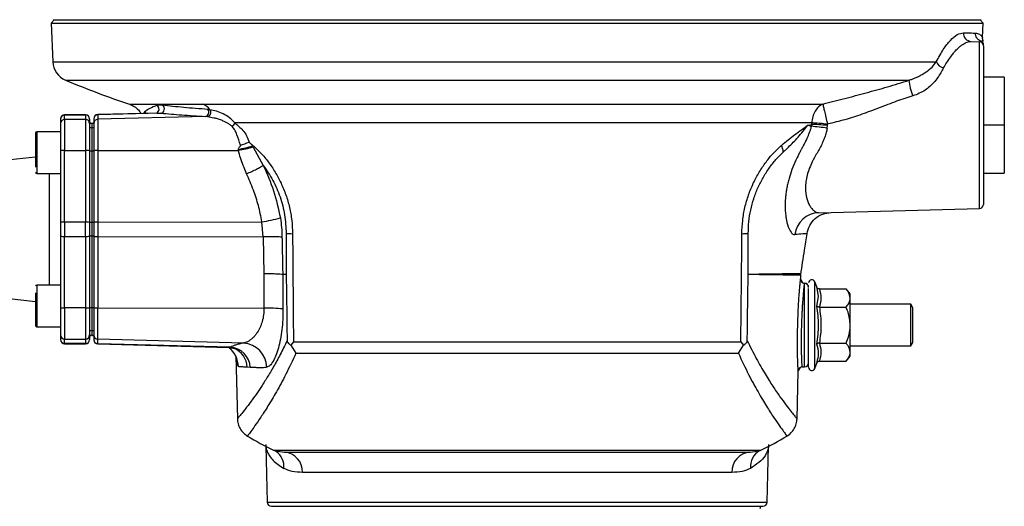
# Model space of a CAD drawing. Header units: millimetres. Extents: x 265 to 1951, y 68 to 1428.
# Tile 37 of 38: x 1669 to 1906, y 805 to 921. Entities that reach past the tile are written whole.
import ezdxf

# ---------------------------------------------------------------- set-up
doc = ezdxf.new("R2010")
doc.units = ezdxf.units.MM

msp = doc.modelspace()

# ---------------------------------------------------------------- linework, layer by layer
at = {"color": 7, "linetype": 'Continuous', "lineweight": 25}
for p, q in [((1677.53, 921.5), (1676.79, 920.7)), ((1676.79, 920.7), (1677.2, 911.38)), ((1676.79, 920.7), (1900.66, 920.7)), ((1900.66, 920.7), (1899.93, 921.5)), ((1900.51, 917.2), (1900.66, 920.7)), ((1897.77, 916.28), (1899.76, 916.22)), ((1899.76, 876.17), (1899.76, 916.22)), ((1900.66, 916.32), (1900.65, 916.36)), ((1905.73, 907.72), (1900.73, 907.72)), ((1905.73, 907.68), (1900.73, 907.68)), ((1905.73, 907.72), (1905.73, 907.68)), ((1905.73, 907.68), (1905.73, 896.16)), ((1713.23, 901.26), (1862.17, 901.26)), ((1685.03, 898.7), (1680.03, 898.7)), ((1702.44, 899.1), (1688, 898.72)), ((1703.12, 899.07), (1688, 898.67)), ((1702.26, 899.1), (1702.31, 899.1)), ((1714.46, 899.96), (1714.93, 899.9)), ((1679.03, 897.65), (1679.03, 896.57)), ((1680.03, 897.57), (1680.03, 898.64)), ((1680.03, 898.64), (1685.03, 898.64)), ((1680.03, 897.57), (1680.03, 890.08)), ((1685.03, 897.57), (1680.03, 897.57)), ((1685.03, 898.64), (1685.03, 897.57)), ((1685.03, 897.57), (1685.03, 890.08)), ((1686.03, 897.65), (1686.03, 896.57)), ((1686.53, 896.56), (1686.53, 896.51)), ((1686.53, 896.51), (1686.53, 895.44)), ((1687.03, 897.67), (1687.03, 896.6)), ((1688, 898.67), (1688, 897.59)), ((1713.89, 898.27), (1688, 897.59)), ((1688, 897.59), (1688, 890.09)), ((1714.36, 898.23), (1713.89, 898.27)), ((1859.48, 896.73), (1720.93, 896.73)), ((1858.56, 896.2), (1859.46, 896.37)), ((1859.46, 896.37), (1859.38, 895.93)), ((1859.46, 896.37), (1859.48, 896.73)), ((1863.28, 896.45), (1862.39, 896.52)), ((1863.26, 896.16), (1863.28, 896.45)), ((1863.27, 896.51), (1863.28, 896.45)), ((1679.03, 894.58), (1673.33, 894.58)), ((1686.53, 895.44), (1686.53, 889.95)), ((1858.56, 896.2), (1859.38, 895.93)), ((1863.18, 895.46), (1863.26, 896.16)), ((1905.73, 896.16), (1900.73, 896.16)), ((1905.73, 896.16), (1905.73, 884.68)), ((1725.26, 891.34), (1724.32, 892.13)), ((1679.03, 890.02), (1679.03, 872.86)), ((1680.03, 872.92), (1680.03, 890.08)), ((1680.03, 890.08), (1685.03, 890.08)), ((1685.03, 890.08), (1685.03, 872.92)), ((1686.03, 890.02), (1686.03, 872.86)), ((1686.53, 889.95), (1686.53, 872.79)), ((1687.03, 890.02), (1687.03, 872.86)), ((1688, 890.09), (1721.79, 890.14)), ((1688, 890.09), (1688, 872.92)), ((1721.72, 890.37), (1721.79, 890.14)), ((1725.3, 890.94), (1725.19, 891.18)), ((1725.3, 890.94), (1727.74, 886.5)), ((1852.64, 889.74), (1853.54, 890.55)), ((1673.03, 888.53), (1636.7, 884.5)), ((1673.33, 884.58), (1679.03, 884.58)), ((1900.73, 884.68), (1905.73, 884.68)), ((1861.15, 875.16), (1899.76, 876.17)), ((1679.03, 872.86), (1679.03, 871.2)), ((1680.03, 872.92), (1680.03, 869.48)), ((1685.03, 872.92), (1680.03, 872.92)), ((1685.03, 869.48), (1685.03, 872.92)), ((1686.03, 872.86), (1686.03, 871.2)), ((1686.53, 872.79), (1686.53, 869.61)), ((1687.03, 872.86), (1687.03, 869.54)), ((1688, 872.92), (1727.41, 872.99)), ((1688, 872.92), (1688, 869.47)), ((1727.75, 869.41), (1727.41, 872.99)), ((1679.03, 871.2), (1679.03, 869.54)), ((1686.03, 871.2), (1686.03, 869.54)), ((1679.03, 869.54), (1679.03, 852.38)), ((1680.03, 869.48), (1685.03, 869.48)), ((1680.03, 852.31), (1680.03, 869.48)), ((1685.03, 869.48), (1685.03, 852.31)), ((1686.03, 869.54), (1686.03, 852.38)), ((1686.53, 869.61), (1686.53, 852.45)), ((1687.03, 869.54), (1687.03, 852.37)), ((1688, 869.47), (1727.75, 869.41)), ((1688, 869.47), (1688, 852.31)), ((1727.75, 869.41), (1727.87, 860.5)), ((1733.23, 870.2), (1733.24, 860.34)), ((1844.22, 860.34), (1844.23, 870.2)), ((1727.87, 860.5), (1727.91, 852.25)), ((1732.93, 860.34), (1732.42, 860.34)), ((1732.42, 860.34), (1732.46, 852.06)), ((1733.24, 860.34), (1732.93, 860.34)), ((1844.52, 860.34), (1844.22, 860.34)), ((1844.52, 860.34), (1844.52, 860.34)), ((1857.3, 858.37), (1856.8, 859.26)), ((1856.82, 859.26), (1856.84, 860.16)), ((1860.68, 857.35), (1860.23, 858.59)), ((1636.7, 857.9), (1673.03, 853.87)), ((1679.03, 857.81), (1673.33, 857.81)), ((1857.77, 858.23), (1857.76, 858.19)), ((1858.73, 857.19), (1858.73, 857.23)), ((1860.74, 857.08), (1860.68, 857.35)), ((1861.31, 856.86), (1867.73, 856.86)), ((1868.73, 855.7), (1867.73, 856.86)), ((1860.68, 852.77), (1861.14, 855.04)), ((1868.73, 854.69), (1868.73, 855.7)), ((1868.73, 848.2), (1868.73, 854.69)), ((1685.03, 852.31), (1680.03, 852.31)), ((1680.03, 852.31), (1680.03, 844.83)), ((1685.03, 852.31), (1685.03, 844.83)), ((1686.53, 852.45), (1686.53, 846.96)), ((1688, 852.31), (1727.91, 852.25)), ((1688, 844.8), (1688, 852.31)), ((1861.31, 852.53), (1867.73, 852.53)), ((1883.25, 853.2), (1868.73, 853.2)), ((1883.73, 852.37), (1883.25, 853.2)), ((1883.25, 843.2), (1883.25, 853.2)), ((1883.73, 844.03), (1883.73, 852.37)), ((1673.33, 847.81), (1679.03, 847.81)), ((1686.53, 846.96), (1686.53, 845.88)), ((1868.73, 841.7), (1868.73, 848.2)), ((1679.03, 845.83), (1679.03, 844.75)), ((1680.03, 844.83), (1685.03, 844.83)), ((1680.03, 843.75), (1680.03, 844.83)), ((1685.03, 844.83), (1685.03, 843.75)), ((1686.03, 845.83), (1686.03, 844.75)), ((1686.53, 845.88), (1686.53, 845.83)), ((1687.03, 845.8), (1687.03, 844.72)), ((1722.96, 843.89), (1688, 844.8)), ((1688, 843.73), (1688, 844.8)), ((1685.03, 843.75), (1680.03, 843.75)), ((1680.03, 843.7), (1685.03, 843.7)), ((1719.82, 842.9), (1688, 843.73)), ((1688, 843.67), (1719.44, 842.85)), ((1719.29, 842.99), (1719.55, 842.75)), ((1734.99, 844.19), (1734.36, 843.35)), ((1734.36, 843.35), (1735.59, 841.45)), ((1734.99, 844.19), (1842.47, 844.19)), ((1841.87, 841.45), (1843.1, 843.35)), ((1842.47, 844.19), (1843.1, 843.35)), ((1861.31, 843.87), (1867.73, 843.87)), ((1868.73, 843.2), (1883.25, 843.2)), ((1883.25, 843.2), (1883.73, 844.03)), ((1721.12, 840.81), (1721.52, 825.7)), ((1735.59, 841.45), (1841.87, 841.45)), ((1867.73, 839.54), (1868.73, 840.7)), ((1868.73, 840.7), (1868.73, 841.7)), ((1724.6, 838.04), (1723.86, 838.06)), ((1856.22, 837.16), (1856.75, 838.02)), ((1857.2, 838.15), (1857.76, 838.16)), ((1860.23, 837.81), (1860.68, 839.05)), ((1860.68, 839.05), (1860.74, 839.33)), ((1861.31, 839.54), (1867.73, 839.54)), ((1855.94, 825.69), (1856.24, 837.16)), ((1728.35, 819.1), (1728.7, 805.67)), ((1848.75, 805.67), (1849.11, 819.1)), ((1730.18, 818.19), (1730.63, 818)), ((1730.63, 818), (1732.86, 817.7)), ((1844.59, 817.7), (1844.66, 817.71)), ((1840.31, 812.83), (1737.15, 812.83))]:
    msp.add_line(p, q, dxfattribs=at)
at = {"color": 8, "linetype": 'Continuous', "lineweight": 25}
for p, q in [((1677.2, 911.38), (1889.4, 911.38)), ((1680.25, 906.99), (1882.84, 906.99)), ((1680.03, 898.7), (1680.03, 898.64)), ((1685.03, 898.7), (1685.03, 898.64)), ((1688, 898.72), (1688, 898.67)), ((1702.44, 899.05), (1703.12, 899.07)), ((1673.33, 894.58), (1673.33, 889.58)), ((1673.33, 889.58), (1673.33, 884.58)), ((1676.36, 871.2), (1676.36, 884.58)), ((1676.36, 857.81), (1676.36, 871.2)), ((1856.81, 859.26), (1856.77, 859.26)), ((1860.23, 837.81), (1860.23, 858.59)), ((1673.33, 857.81), (1673.33, 852.81)), ((1861.14, 855.04), (1860.74, 857.08)), ((1673.33, 852.81), (1673.33, 847.81)), ((1680.03, 843.75), (1680.03, 843.7)), ((1685.03, 843.75), (1685.03, 843.7)), ((1688, 843.67), (1688, 843.73)), ((1719.82, 842.9), (1719.43, 842.91)), ((1856.21, 837.16), (1856.23, 837.17)), ((1730.18, 818.19), (1847.27, 818.19)), ((1844.66, 817.71), (1846.83, 818)), ((1728.7, 805.67), (1848.75, 805.67))]:
    msp.add_line(p, q, dxfattribs=at)
at = {"color": 8, "linetype": 'Continuous', "lineweight": 25, "flags": 128}
msp.add_lwpolyline([(1699.53, 899.03), (1699.47, 899.23), (1699.34, 899.47)], dxfattribs=at)
at = {"color": 7, "linetype": 'Continuous', "lineweight": 25, "flags": 128}
for points in [[(1863.26, 896.16), (1862.71, 896.19), (1862.17, 896.22), (1861.65, 896.25), (1861.15, 896.28), (1860.67, 896.31), (1860.23, 896.33), (1859.82, 896.35), (1859.46, 896.37)], [(1842.47, 844.19), (1842.6, 859.22), (1842.66, 867.25), (1842.68, 869.34), (1842.68, 869.89), (1842.68, 870.05), (1842.68, 870.1), (1842.68, 870.13)]]:
    msp.add_lwpolyline(points, dxfattribs=at)
at = {"color": 7, "linetype": 'Continuous', "lineweight": 25}
for centre, radius, start, end in [((1897.86, 918.24), 1.96, 176.2789, 267.2288), ((1899.73, 915.22), 1, 0, 88.5), ((1682.2, 911.6), 5, 182.5, 247.1475), ((1891.79, 912.49), 2.63, 204.915, 256.0939), ((1762.59, 1102.35), 212, 247.1475, 251.5937), ((1893.48, 907.59), 10.66, 183.2578, 204.3714), ((1711.63, 897.51), 4.08, 35.932, 66.7992), ((1680.03, 897.7), 1, 90, 180), ((1685.03, 897.7), 1, 0, 90), ((1688.03, 897.72), 1, 91.5, 180), ((1702.96, 900.08), 1.03, 278.8638, 58.0628), ((1713.62, 899.3), 1.06, 284.7953, 38.1603), ((1714.02, 899.28), 1.1, 288.0792, 34.2815), ((1680.03, 897.65), 0.999, 89.9438, 179.9437), ((1680.03, 896.57), 0.999, 89.9438, 179.9437), ((1685.03, 897.65), 0.999, 0.0563, 90.0562), ((1685.03, 896.57), 0.999, 0.0563, 90.0562), ((1686.03, 895.7), 1, 60, 90), ((1686.03, 895.65), 1, 60.0532, 90.003), ((1687.03, 895.7), 1, 90, 120), ((1687.03, 895.65), 1, 89.997, 119.9468), ((1688.03, 897.67), 0.999, 91.4418, 179.9456), ((1688.03, 896.59), 0.999, 91.4418, 179.9456), ((1719.51, 897.36), 1.55, 296.5521, 336.2056), ((1673.33, 894.28), 0.3, 90, 180), ((1686.03, 894.57), 1, 60.0532, 90.003), ((1687.03, 894.57), 1, 89.997, 119.9468), ((1848.44, 791.75), 104.75, 81.9105, 84.0054), ((1719.47, 902.48), 11.43, 284.0654, 295.1223), ((1679.78, 886.05), 4.05, 86.4721, 100.6946), ((1685.28, 886.05), 4.05, 79.3054, 93.5279), ((1686.04, 875.86), 14.1, 88.0224, 90.0549), ((1687.02, 875.86), 14.1, 89.9451, 91.9776), ((1687.76, 886.19), 3.91, 86.5039, 100.8524), ((1714.23, 929.99), 40.32, 280.7075, 285.7828), ((1711.49, 943.49), 54.33, 280.9241, 284.7248), ((1731.11, 888.73), 6.4, 155.9264, 157.4973), ((1847.63, 889.23), 5.03, 5.8591, 24.9072), ((1673.33, 884.88), 0.3, 180, 270), ((1861.34, 869.23), 5.93, 91.8867, 173.2592), ((1899.73, 877.17), 1, 271.5, 0), ((1679.78, 868.88), 4.05, 86.4721, 100.6946), ((1685.28, 868.88), 4.05, 79.3054, 93.5279), ((1686.04, 858.7), 14.1, 88.0224, 90.0549), ((1687.02, 858.7), 14.1, 89.9451, 91.9776), ((1687.76, 869.02), 3.91, 86.5039, 100.8524), ((1721.83, 910.82), 38.24, 278.3916, 285.1654), ((1679.78, 873.52), 4.05, 259.3054, 273.5279), ((1685.28, 873.52), 4.05, 266.4721, 280.6946), ((1686.04, 883.7), 14.1, 269.9451, 271.9776), ((1687.02, 883.7), 14.1, 268.0224, 270.0549), ((1687.76, 873.37), 3.91, 259.1476, 273.4961), ((1735.16, 894.6), 24.47, 265.4843, 269.1092), ((1842.3, 894.6), 24.47, 270.8908, 274.5157), ((1859.5, 858.33), 0.773, 20, 180), ((1673.33, 857.51), 0.3, 90, 180), ((1857.81, 859.23), 1, 239.2552, 267.6512), ((1857.73, 857.23), 1, 0, 87.6512), ((1679.78, 856.35), 4.05, 259.3054, 273.5279), ((1685.28, 856.35), 4.05, 266.4721, 280.6946), ((1686.04, 866.54), 14.1, 269.9451, 271.9776), ((1687.02, 866.54), 14.1, 268.0224, 270.0549), ((1687.76, 856.21), 3.91, 259.1476, 273.4961), ((1728.7, 814.98), 37.27, 84.2037, 91.2199), ((1673.33, 848.11), 0.3, 180, 270), ((1686.03, 847.83), 1, 269.997, 299.9468), ((1687.03, 847.83), 1, 240.0532, 270.003), ((1680.03, 845.83), 0.999, 180.0563, 270.0562), ((1680.03, 844.75), 0.999, 180.0563, 270.0562), ((1680.03, 844.7), 1, 180, 270), ((1685.03, 845.83), 0.999, 269.9438, 359.9437), ((1685.03, 844.75), 0.999, 269.9438, 359.9437), ((1685.03, 844.7), 1, 270, 0), ((1686.03, 846.75), 1, 269.997, 299.9468), ((1686.03, 846.7), 1, 270, 300), ((1687.03, 846.75), 1, 240.0532, 270.003), ((1687.03, 846.7), 1, 240, 270), ((1688.03, 845.8), 0.999, 180.0544, 268.5582), ((1688.03, 844.73), 0.999, 180.0544, 268.5582), ((1688.03, 844.67), 1, 180, 268.5), ((1715.81, 838.13), 5.95, 1.1536, 51.2665), ((1719.58, 837.88), 5.02, 1.7526, 87.2867), ((1722.58, 837.91), 5.99, 1.4329, 86.3233), ((1857.23, 837.15), 1, 92, 118.5962), ((1857.73, 839.16), 1, 272, 360), ((1859.5, 838.07), 0.773, 180, 340), ((1762.59, 885.83), 75, 238.9836, 244.4028), ((1814.87, 885.83), 75, 295.5972, 301.0165), ((1732.49, 813.05), 4.66, 357.2666, 85.3903), ((1844.97, 813.05), 4.66, 94.6097, 182.7334), ((1845.11, 822.7), 5, 290.1348, 295.5972), ((1729.7, 805.7), 1, 181.5, 270), ((1846.23, 804.7), 1, 330, 360), ((1847.75, 805.7), 1, 270, 358.5)]:
    msp.add_arc(centre, radius, start, end, dxfattribs=at)
at = {"color": 8, "linetype": 'Continuous', "lineweight": 25}
for centre, radius, start, end in [((1701.7, 900.02), 1.01, 292.5882, 62.5936), ((1857.81, 859.23), 1, 178.4995, 239.2548), ((1718.95, 838.02), 4.91, 0.4575, 69.5742), ((1857.23, 837.15), 1, 118.5965, 178.5006), ((1728.15, 814.13), 4.57, 355.9409, 54.0714), ((1849.28, 814.14), 4.54, 119.8926, 184.1818)]:
    msp.add_arc(centre, radius, start, end, dxfattribs=at)
at = {"color": 7, "linetype": 'Continuous', "lineweight": 25}
for points, knots in [([(1677.25, 921.5), (1677.33, 921.5), (1677.51, 921.5), (1678.98, 921.5), (1681.4, 921.5), (1684.93, 921.5), (1689.56, 921.5), (1695.28, 921.5), (1702.04, 921.5), (1709.76, 921.5), (1718.32, 921.5), (1727.58, 921.5), (1737.39, 921.5), (1747.56, 921.5), (1757.92, 921.5), (1768.31, 921.5), (1778.59, 921.5), (1788.73, 921.5), (1798.87, 921.5), (1809.15, 921.5), (1819.54, 921.5), (1829.9, 921.5), (1840.07, 921.5), (1849.87, 921.5), (1859.14, 921.5), (1867.7, 921.5), (1875.42, 921.5), (1882.18, 921.5), (1887.9, 921.5), (1892.53, 921.5), (1896.05, 921.5), (1898.48, 921.5), (1899.95, 921.5), (1900.12, 921.5), (1900.21, 921.5)], [0, 0, 0, 0, 0.028642, 0.058248, 0.088734, 0.119994, 0.151901, 0.184313, 0.217069, 0.25, 0.282931, 0.315687, 0.348099, 0.380006, 0.411266, 0.441752, 0.471358, 0.5, 0.528642, 0.558248, 0.588734, 0.619994, 0.651901, 0.684313, 0.717069, 0.75, 0.782931, 0.815687, 0.848099, 0.880006, 0.911266, 0.941752, 0.971358, 1, 1, 1, 1]), ([(1889.4, 911.38), (1889.96, 912.41), (1891.06, 914.49), (1892.79, 916.66), (1894.46, 918.11), (1895.42, 918.28), (1895.91, 918.36)], [0, 0, 0, 0, 0.248738, 0.497606, 0.748347, 1, 1, 1, 1]), ([(1895.91, 918.36), (1896.48, 918.35), (1897.62, 918.32), (1898.42, 918.3), (1898.82, 918.29)], [0, 0, 0, 0, 0.501491, 1, 1, 1, 1]), ([(1900.08, 916.33), (1899.89, 916.42), (1899.51, 916.61), (1899.09, 917.11), (1898.84, 917.68), (1898.82, 918.09), (1898.81, 918.29)], [0, 0, 0, 0, 0.254201, 0.514036, 0.766329, 1, 1, 1, 1]), ([(1898.82, 918.29), (1898.99, 918.27), (1899.34, 918.23), (1899.77, 918.02), (1900.13, 917.75), (1900.36, 917.47), (1900.49, 917.25), (1900.5, 917.22), (1900.51, 917.2)], [0, 0, 0, 0, 0.159499, 0.319375, 0.499964, 0.694841, 0.840505, 1, 1, 1, 1]), ([(1891.16, 909.94), (1891.4, 910.37), (1891.96, 911.34), (1892.75, 912.5), (1893.46, 913.42), (1893.97, 914), (1894.33, 914.37), (1894.72, 914.76), (1895.19, 915.16), (1895.74, 915.58), (1896.28, 915.89), (1896.8, 916.12), (1897.31, 916.26), (1897.62, 916.27), (1897.77, 916.28)], [0, 0, 0, 0, 0.110094, 0.248015, 0.342779, 0.415851, 0.467262, 0.497034, 0.587479, 0.671191, 0.748191, 0.835341, 0.919268, 1, 1, 1, 1]), ([(1899.76, 916.22), (1899.76, 916.22), (1899.77, 916.22), (1899.79, 916.22), (1899.82, 916.23), (1899.88, 916.24), (1899.97, 916.26), (1900.04, 916.3), (1900.08, 916.33)], [0, 0, 0, 0, 0.054917, 0.098076, 0.175172, 0.312931, 0.559223, 1, 1, 1, 1]), ([(1900.73, 915.39), (1900.72, 915.49), (1900.7, 915.69), (1900.56, 915.97), (1900.35, 916.2), (1900.17, 916.29), (1900.08, 916.33)], [0, 0, 0, 0, 0.244165, 0.499991, 0.755822, 1, 1, 1, 1]), ([(1900.66, 916.35), (1900.61, 916.49), (1900.52, 916.77), (1900.51, 917.06), (1900.51, 917.2)], [0, 0, 0, 0, 0.501178, 1, 1, 1, 1]), ([(1900.73, 915.74), (1900.73, 915.76), (1900.73, 915.83), (1900.73, 915.91), (1900.73, 915.98), (1900.73, 915.98), (1900.73, 915.98)], [0, 0, 0, 0, 0.084814, 0.544686, 0.948396, 1, 1, 1, 1]), ([(1900.73, 915.22), (1900.73, 915.16), (1900.73, 915.04), (1900.73, 913.98), (1900.73, 912.22), (1900.73, 909.75), (1900.73, 907.2), (1900.73, 904.97), (1900.73, 902.68), (1900.73, 899.75), (1900.73, 896.2), (1900.73, 892.65), (1900.73, 889.1), (1900.73, 885.69), (1900.73, 882.65), (1900.73, 880.58), (1900.73, 879.28), (1900.73, 878.24), (1900.73, 877.36), (1900.73, 877.23), (1900.73, 877.17)], [0, 0, 0, 0, 0.058248, 0.119986, 0.18429, 0.249959, 0.315627, 0.347816, 0.380014, 0.441752, 0.5, 0.558248, 0.619986, 0.68429, 0.749959, 0.815627, 0.847816, 0.880014, 0.941752, 1, 1, 1, 1]), ([(1882.84, 906.99), (1883.09, 907.07), (1883.61, 907.22), (1884.38, 907.53), (1885.19, 907.9), (1886.07, 908.38), (1887.19, 909.11), (1888.41, 910.09), (1889.08, 910.96), (1889.4, 911.38)], [0, 0, 0, 0, 0.083642, 0.174598, 0.273025, 0.388457, 0.529567, 0.771753, 1, 1, 1, 1]), ([(1891.16, 909.94), (1890.94, 909.55), (1890.51, 908.78), (1889.74, 907.57), (1888.85, 906.44), (1887.84, 905.43), (1886.28, 904.18), (1884.8, 903.6), (1883.77, 903.2)], [0, 0, 0, 0, 0.1493633, 0.2969502, 0.447655, 0.5782223, 0.7044119, 1, 1, 1, 1]), ([(1862.17, 901.26), (1863.91, 901.7), (1867.41, 902.6), (1872.59, 903.95), (1877.71, 905.36), (1881.13, 906.44), (1882.84, 906.99)], [0, 0, 0, 0, 0.248657, 0.498441, 0.74899, 1, 1, 1, 1]), ([(1695.65, 901.19), (1695.71, 901.2), (1695.84, 901.2), (1696.64, 901.2), (1697.34, 901.2), (1697.71, 901.21), (1698.12, 901.21), (1698.56, 901.21), (1699.04, 901.21), (1699.56, 901.21), (1700.18, 901.22), (1701, 901.22), (1702.13, 901.23), (1703.68, 901.23), (1705.52, 901.24), (1707.41, 901.25), (1709.31, 901.25), (1711.18, 901.26), (1712.59, 901.26), (1713.23, 901.26)], [0, 0, 0, 0, 0.13664, 0.27567, 0.307221, 0.338893, 0.370687, 0.402603, 0.434641, 0.466802, 0.499085, 0.5426, 0.598869, 0.667897, 0.749691, 0.820929, 0.874499, 0.942907, 1, 1, 1, 1]), ([(1695.65, 901.19), (1696.03, 901.03), (1696.81, 900.71), (1697.75, 899.93), (1698.16, 899.28), (1698.34, 898.99)], [0, 0, 0, 0, 0.351159, 0.713829, 1, 1, 1, 1]), ([(1862.17, 901.26), (1862.18, 901.17), (1862.2, 901), (1862.32, 900.45), (1862.52, 899.54), (1862.85, 898.16), (1863.13, 897.06), (1863.27, 896.51)], [0, 0, 0, 0, 0.148665, 0.299124, 0.50213, 0.752148, 1, 1, 1, 1]), ([(1883.77, 903.2), (1882.46, 902.78), (1879.73, 901.91), (1875.69, 900.32), (1871.57, 898.79), (1867.46, 897.43), (1864.68, 896.78), (1863.28, 896.45)], [0, 0, 0, 0, 0.191386, 0.400269, 0.604685, 0.80155, 1, 1, 1, 1]), ([(1702.17, 900.91), (1701.59, 900.67), (1700.43, 900.19), (1699.7, 899.71), (1699.34, 899.47)], [0, 0, 0, 0, 0.502177, 1, 1, 1, 1]), ([(1703.51, 900.96), (1703.21, 900.98), (1702.62, 901.04), (1702.32, 900.96), (1702.17, 900.91)], [0, 0, 0, 0, 0.499354, 1, 1, 1, 1]), ([(1703.12, 899.07), (1703.96, 898.99), (1705.56, 898.84), (1708.17, 898.64), (1710.89, 898.45), (1712.9, 898.33), (1713.89, 898.27)], [0, 0, 0, 0, 0.261464, 0.500701, 0.753848, 1, 1, 1, 1]), ([(1714.46, 899.96), (1712.47, 900.11), (1708.49, 900.41), (1705.17, 900.77), (1703.51, 900.96)], [0, 0, 0, 0, 0.498596, 1, 1, 1, 1]), ([(1720.93, 896.73), (1720.51, 897.17), (1719.66, 898.04), (1718.09, 898.92), (1716.46, 899.59), (1715.44, 899.8), (1714.93, 899.9)], [0, 0, 0, 0, 0.248026, 0.495413, 0.744088, 1, 1, 1, 1]), ([(1679.03, 896.57), (1679.03, 896.44), (1679.03, 896.16), (1679.03, 894.64), (1679.03, 892.5), (1679.03, 890.83), (1679.03, 890.02)], [0, 0, 0, 0, 0.241657, 0.5, 0.758343, 1, 1, 1, 1]), ([(1686.03, 896.57), (1686.03, 896.44), (1686.03, 896.16), (1686.03, 894.64), (1686.03, 892.5), (1686.03, 890.83), (1686.03, 890.02)], [0, 0, 0, 0, 0.241657, 0.5, 0.758343, 1, 1, 1, 1]), ([(1687.03, 896.6), (1687.03, 896.46), (1687.03, 896.18), (1687.03, 894.66), (1687.03, 892.51), (1687.03, 890.84), (1687.03, 890.02)], [0, 0, 0, 0, 0.241657, 0.5, 0.758343, 1, 1, 1, 1]), ([(1714.36, 898.23), (1714.86, 898.16), (1715.39, 898.09), (1715.98, 897.94), (1716.14, 897.9), (1716.63, 897.78), (1717.36, 897.54), (1718.2, 897.21), (1718.93, 896.85), (1719.59, 896.47), (1720, 896.13), (1720.2, 895.97)], [0, 0, 0, 0, 0.261768, 0.274608, 0.292789, 0.345178, 0.514155, 0.652902, 0.760953, 0.881786, 1, 1, 1, 1]), ([(1720.93, 896.73), (1721.58, 896.18), (1722.58, 895.32), (1723.79, 893.73), (1724.15, 892.65), (1724.32, 892.13)], [0, 0, 0, 0, 0.483728, 0.75268, 1, 1, 1, 1]), ([(1862.39, 896.52), (1861.82, 896.56), (1860.69, 896.64), (1859.88, 896.7), (1859.48, 896.73)], [0, 0, 0, 0, 0.5041246, 1, 1, 1, 1]), ([(1673.03, 894.26), (1673.03, 894.27), (1673.03, 894.3), (1673.03, 894.15), (1673.03, 893.73), (1673.03, 892.8), (1673.03, 891.49), (1673.03, 890.3), (1673.03, 889.33), (1673.03, 888.38), (1673.03, 887.21), (1673.03, 886.53), (1673.03, 886.09)], [0, 0, 0, 0, 0.022131, 0.107948, 0.191982, 0.348087, 0.504192, 0.588226, 0.674044, 0.759861, 0.843895, 1, 1, 1, 1]), ([(1722.25, 891.39), (1721.97, 892.24), (1721.53, 893.6), (1720.96, 895.12), (1720.43, 895.71), (1720.2, 895.97)], [0, 0, 0, 0, 0.487272, 0.77404, 1, 1, 1, 1]), ([(1852.2, 891.34), (1853.28, 892.22), (1855.45, 893.97), (1857.53, 895.46), (1858.56, 896.2)], [0, 0, 0, 0, 0.4998942, 1, 1, 1, 1]), ([(1859.38, 895.93), (1859.38, 895.93), (1859.38, 895.93), (1859.38, 895.93), (1859.38, 895.93), (1859.37, 895.93), (1859.37, 895.92), (1859.36, 895.88), (1859.32, 895.71), (1859.23, 895.43), (1859.15, 895.17), (1859.08, 894.96), (1858.95, 894.59), (1858.78, 894.12), (1858.54, 893.53), (1858.26, 892.89), (1857.87, 892.05), (1857.44, 891.2), (1857.04, 890.48), (1856.65, 889.77), (1856.19, 888.89), (1855.5, 887.44), (1854.71, 885.56), (1854.1, 883.7), (1853.72, 882.23), (1853.48, 881.12), (1853.31, 880.07), (1853.19, 879.11), (1853.12, 878.23), (1853.09, 877.42), (1853.08, 876.64), (1853.1, 875.9), (1853.15, 875.22), (1853.23, 874.46), (1853.35, 873.65), (1853.51, 872.91), (1853.84, 871.66), (1854.33, 870.58), (1854.97, 869.96), (1855.29, 869.94), (1855.45, 869.93)], [0, 0, 0, 0, 0.0000003, 0.0000033, 0.0000116, 0.0000436, 0.0001685, 0.0006623, 0.0026253, 0.0138005, 0.0222481, 0.0230537, 0.0300451, 0.0509303, 0.0600627, 0.0772071, 0.1025683, 0.1287009, 0.1476962, 0.1645954, 0.1896173, 0.2229118, 0.28758, 0.349442, 0.3831265, 0.4162787, 0.4483482, 0.479243, 0.5065323, 0.5336473, 0.5606067, 0.5874263, 0.6141218, 0.6375094, 0.6787015, 0.7161424, 0.7411008, 0.8707577, 0.9353072, 1, 1, 1, 1]), ([(1853.54, 890.55), (1853.54, 890.55), (1853.54, 890.55), (1853.54, 890.55), (1853.55, 890.56), (1853.55, 890.56), (1853.58, 890.59), (1853.69, 890.7), (1854.58, 891.6), (1856.34, 893.36), (1857.79, 895.21), (1858.56, 896.2)], [0, 0, 0, 0, 0.000009, 0.000082, 0.00028, 0.001034, 0.004017, 0.015821, 0.062694, 0.500142, 1, 1, 1, 1]), ([(1863.18, 895.46), (1863.1, 895.1), (1862.95, 894.37), (1862.6, 893.26), (1862.14, 892.11), (1861.58, 890.94), (1860.92, 889.76), (1860.22, 888.6), (1859.23, 886.71), (1858.44, 884.68), (1858.04, 882.6), (1857.95, 881.31), (1857.99, 880.26), (1858.1, 879.4), (1858.25, 878.69), (1858.43, 878.11), (1858.62, 877.62), (1858.84, 877.15), (1859.12, 876.64), (1859.55, 876.04), (1860.1, 875.52), (1860.66, 875.2), (1861, 875.17), (1861.15, 875.16)], [0, 0, 0, 0, 0.032273, 0.066849, 0.103946, 0.143741, 0.183887, 0.227998, 0.269001, 0.385711, 0.443267, 0.503123, 0.54117, 0.581249, 0.623457, 0.6511, 0.680908, 0.712894, 0.747068, 0.796952, 0.872981, 0.942824, 1, 1, 1, 1]), ([(1725.19, 891.18), (1725.19, 891.19), (1725.15, 891.27), (1725.01, 891.46), (1724.79, 891.66), (1724.61, 891.81), (1724.53, 891.89), (1724.47, 891.94), (1724.39, 892.01), (1724.34, 892.09), (1724.32, 892.13)], [0, 0, 0, 0, 0.009579, 0.193858, 0.512929, 0.709736, 0.765541, 0.792903, 0.908633, 1, 1, 1, 1]), ([(1722.25, 891.39), (1722.25, 891.37), (1722.26, 891.34), (1722.25, 891.26), (1722.17, 891.09), (1721.99, 890.88), (1721.8, 890.67), (1721.72, 890.5), (1721.71, 890.42), (1721.71, 890.38), (1721.72, 890.37)], [0, 0, 0, 0, 0.0427671, 0.0906977, 0.2123775, 0.5002427, 0.7865378, 0.9081108, 0.9565441, 1, 1, 1, 1]), ([(1723.75, 884.53), (1723.47, 885.18), (1722.92, 886.43), (1722.23, 888.3), (1721.93, 889.53), (1721.79, 890.14)], [0, 0, 0, 0, 0.3611843, 0.6851655, 1, 1, 1, 1]), ([(1725.26, 891.34), (1725.91, 890.74), (1727.19, 889.55), (1728.99, 887.38), (1730.62, 884.98), (1732.04, 882.33), (1733.21, 879.47), (1734.08, 876.45), (1734.64, 873.31), (1734.73, 871.19), (1734.77, 870.13)], [0, 0, 0, 0, 0.125832, 0.249744, 0.375263, 0.500045, 0.624514, 0.750152, 0.874816, 1, 1, 1, 1]), ([(1842.68, 870.13), (1842.73, 871.19), (1842.82, 873.31), (1843.38, 876.44), (1844.25, 879.45), (1845.41, 882.31), (1846.83, 884.96), (1848.46, 887.37), (1850.26, 889.54), (1851.55, 890.74), (1852.2, 891.34)], [0, 0, 0, 0, 0.1250864, 0.2502935, 0.3746525, 0.4986434, 0.6240233, 0.7493512, 0.8737054, 1, 1, 1, 1]), ([(1844.23, 870.2), (1844.26, 871.14), (1844.32, 873.03), (1844.78, 875.83), (1845.51, 878.56), (1846.51, 881.17), (1847.76, 883.63), (1849.23, 885.91), (1850.86, 887.98), (1852.05, 889.15), (1852.64, 889.74)], [0, 0, 0, 0, 0.121398, 0.244086, 0.366961, 0.490051, 0.615289, 0.742748, 0.871346, 1, 1, 1, 1]), ([(1723.75, 884.53), (1724.16, 884.71), (1724.99, 885.08), (1726.14, 885.64), (1727.11, 886.14), (1727.53, 886.38), (1727.74, 886.5)], [0, 0, 0, 0, 0.245279, 0.500008, 0.754733, 1, 1, 1, 1]), ([(1727.41, 872.99), (1727.16, 874.29), (1726.65, 876.87), (1725.38, 880.72), (1724.31, 883.22), (1723.75, 884.53)], [0, 0, 0, 0, 0.3268197, 0.6497194, 1, 1, 1, 1]), ([(1727.74, 886.5), (1728.54, 885.35), (1730.12, 883.07), (1731.86, 879.01), (1733.01, 874.68), (1733.16, 871.69), (1733.23, 870.2)], [0, 0, 0, 0, 0.255607, 0.505448, 0.75386, 1, 1, 1, 1]), ([(1727.74, 886.5), (1728.64, 884.5), (1730.45, 880.45), (1731.37, 876.1), (1731.84, 873.91)], [0, 0, 0, 0, 0.494903, 1, 1, 1, 1]), ([(1858.34, 870.15), (1858.51, 870.81), (1858.86, 872.17), (1860.23, 873.83), (1862.06, 874.98), (1863.44, 875.16), (1864.12, 875.24)], [0, 0, 0, 0, 0.242273, 0.5, 0.757727, 1, 1, 1, 1]), ([(1731.84, 873.91), (1731.95, 873.14), (1732.17, 871.61), (1732.21, 870.06), (1732.23, 869.28)], [0, 0, 0, 0, 0.498503, 1, 1, 1, 1]), ([(1732.23, 869.28), (1732.02, 869.3), (1731.58, 869.35), (1730.48, 869.4), (1729.17, 869.42), (1728.21, 869.41), (1727.75, 869.41)], [0, 0, 0, 0, 0.244734, 0.499994, 0.755258, 1, 1, 1, 1]), ([(1732.23, 869.28), (1732.27, 867.79), (1732.33, 864.81), (1732.39, 861.83), (1732.42, 860.34)], [0, 0, 0, 0, 0.500004, 1, 1, 1, 1]), ([(1734.77, 870.13), (1734.77, 870.12), (1734.78, 870.04), (1734.78, 869.77), (1734.79, 868.78), (1734.82, 865.05), (1734.88, 856.68), (1734.95, 849.03), (1734.99, 844.19)], [0, 0, 0, 0, 0.001077, 0.009214, 0.031517, 0.115384, 0.440171, 1, 1, 1, 1]), ([(1856.85, 860.34), (1857.14, 862.28), (1857.63, 865.54), (1858.15, 868.8), (1858.36, 870.12)], [0, 0, 0, 0, 0.594954, 1, 1, 1, 1]), ([(1732.42, 860.34), (1732.21, 860.36), (1731.78, 860.4), (1730.7, 860.46), (1729.37, 860.5), (1728.38, 860.5), (1727.87, 860.5)], [0, 0, 0, 0, 0.2497481, 0.4994973, 0.7394085, 1, 1, 1, 1]), ([(1733.24, 860.34), (1733.27, 858.62), (1733.34, 855.17), (1733.4, 849.86), (1733.44, 846.28), (1733.46, 844.43)], [0, 0, 0, 0, 0.324909, 0.650589, 1, 1, 1, 1]), ([(1843.99, 844.43), (1844.01, 845.87), (1844.04, 848.54), (1844.09, 852.53), (1844.14, 856.4), (1844.19, 859.03), (1844.22, 860.34)], [0, 0, 0, 0, 0.271417, 0.503636, 0.752712, 1, 1, 1, 1]), ([(1856.23, 837.17), (1856.23, 837.21), (1856.21, 837.29), (1856.18, 837.95), (1856.13, 838.98), (1856.09, 840.36), (1856.06, 842.04), (1856.05, 843.96), (1856.06, 846.04), (1856.11, 848.2), (1856.18, 850.36), (1856.27, 852.44), (1856.38, 854.36), (1856.5, 856.05), (1856.62, 857.44), (1856.71, 858.47), (1856.78, 859.13), (1856.8, 859.22), (1856.81, 859.26)], [0, 0, 0, 0, 0.062305, 0.12495, 0.187286, 0.249748, 0.312232, 0.374448, 0.436987, 0.499178, 0.561688, 0.624109, 0.686522, 0.749221, 0.811656, 0.874521, 0.937158, 1, 1, 1, 1]), ([(1857.2, 838.15), (1857.19, 838.18), (1857.18, 838.24), (1857.15, 838.72), (1857.12, 839.38), (1857.09, 840.07), (1857.06, 840.96), (1857.04, 841.91), (1857.02, 842.96), (1857.02, 844.25), (1857.02, 845.82), (1857.06, 847.7), (1857.12, 849.6), (1857.19, 851.17), (1857.26, 852.47), (1857.34, 853.6), (1857.44, 854.95), (1857.54, 856.19), (1857.63, 857.1), (1857.69, 857.67), (1857.74, 858.03), (1857.76, 858.14), (1857.76, 858.19)], [0, 0, 0, 0, 0.0591199, 0.1252241, 0.1609396, 0.2124678, 0.2502445, 0.2958489, 0.3374055, 0.3749123, 0.438001, 0.4992735, 0.5595365, 0.6232599, 0.6566841, 0.6972979, 0.7487229, 0.8205771, 0.8741395, 0.9180192, 0.9599705, 1, 1, 1, 1]), ([(1857.76, 838.16), (1857.76, 838.2), (1857.76, 838.27), (1857.76, 838.83), (1857.76, 839.71), (1857.76, 840.9), (1857.76, 842.35), (1857.76, 844.01), (1857.76, 845.83), (1857.76, 847.73), (1857.76, 849.65), (1857.76, 851.52), (1857.76, 853.26), (1857.76, 854.82), (1857.76, 856.15), (1857.76, 857.18), (1857.76, 857.91), (1857.76, 858.1), (1857.76, 858.19)], [0, 0, 0, 0, 0.0625, 0.125, 0.1875, 0.25, 0.3125, 0.375, 0.4375, 0.5, 0.562501, 0.625001, 0.687501, 0.750001, 0.812501, 0.875001, 0.9375, 1, 1, 1, 1]), ([(1858.73, 857.19), (1858.72, 857.3), (1858.7, 857.49), (1858.58, 857.74), (1858.42, 857.92), (1858.22, 858.08), (1857.99, 858.17), (1857.83, 858.18), (1857.76, 858.19)], [0, 0, 0, 0, 0.1993825, 0.377622, 0.5346708, 0.6704867, 0.8776292, 1, 1, 1, 1]), ([(1858.73, 857.22), (1858.72, 857.35), (1858.69, 857.6), (1858.47, 857.94), (1858.15, 858.17), (1857.9, 858.21), (1857.77, 858.23)], [0, 0, 0, 0, 0.240487, 0.499605, 0.758947, 1, 1, 1, 1]), ([(1858.73, 838.12), (1858.73, 838.11), (1858.73, 838.08), (1858.73, 838.48), (1858.73, 839.27), (1858.73, 840.41), (1858.73, 841.8), (1858.73, 843.35), (1858.73, 845.07), (1858.73, 846.95), (1858.73, 848.96), (1858.73, 850.97), (1858.73, 852.88), (1858.73, 854.55), (1858.73, 855.95), (1858.73, 856.64), (1858.73, 856.97)], [0, 0, 0, 0, 0.038394, 0.115698, 0.193002, 0.26876, 0.341601, 0.410466, 0.47933, 0.552171, 0.627929, 0.705233, 0.782537, 0.858294, 0.931136, 1, 1, 1, 1]), ([(1861.31, 856.86), (1861.24, 856.87), (1861.1, 856.88), (1860.92, 856.99), (1860.77, 857.15), (1860.71, 857.28), (1860.68, 857.35)], [0, 0, 0, 0, 0.230865, 0.499501, 0.749863, 1, 1, 1, 1]), ([(1868.73, 854.69), (1868.62, 855.22), (1868.47, 855.96), (1867.9, 856.65), (1867.73, 856.86)], [0, 0, 0, 0, 0.699449, 1, 1, 1, 1]), ([(1673.03, 855.96), (1673.03, 855.47), (1673.03, 854.73), (1673.03, 853.53), (1673.03, 852.56), (1673.03, 851.6), (1673.03, 850.45), (1673.03, 849.23), (1673.03, 848.45), (1673.03, 848.14), (1673.03, 848.14), (1673.03, 848.13)], [0, 0, 0, 0, 0.16329, 0.251192, 0.34096, 0.430727, 0.518629, 0.681919, 0.84521, 0.933112, 1, 1, 1, 1]), ([(1867.73, 852.53), (1867.95, 852.81), (1868.41, 853.39), (1868.7, 854.13), (1868.72, 854.57), (1868.73, 854.69)], [0, 0, 0, 0, 0.409697, 0.828853, 1, 1, 1, 1]), ([(1679.03, 852.38), (1679.03, 851.57), (1679.03, 849.89), (1679.03, 847.76), (1679.03, 846.24), (1679.03, 845.96), (1679.03, 845.83)], [0, 0, 0, 0, 0.2416574, 0.5, 0.7583426, 1, 1, 1, 1]), ([(1686.03, 852.38), (1686.03, 851.57), (1686.03, 849.89), (1686.03, 847.76), (1686.03, 846.24), (1686.03, 845.96), (1686.03, 845.83)], [0, 0, 0, 0, 0.241657, 0.5, 0.758343, 1, 1, 1, 1]), ([(1687.03, 852.37), (1687.03, 851.56), (1687.03, 849.88), (1687.03, 847.74), (1687.03, 846.21), (1687.03, 845.94), (1687.03, 845.8)], [0, 0, 0, 0, 0.241657, 0.5, 0.758343, 1, 1, 1, 1]), ([(1727.91, 852.25), (1727.89, 851.71), (1727.85, 850.61), (1727.52, 849.08), (1727, 847.65), (1726.44, 846.61), (1725.87, 845.81), (1725.32, 845.19), (1724.81, 844.73), (1724.39, 844.44), (1724.1, 844.27), (1723.8, 844.12), (1723.5, 844), (1723.22, 843.93), (1723.04, 843.9), (1722.96, 843.89)], [0, 0, 0, 0, 0.1146762, 0.2348132, 0.3504628, 0.479137, 0.5481509, 0.6336278, 0.735535, 0.7824057, 0.819897, 0.8667915, 0.9148674, 0.9592654, 1, 1, 1, 1]), ([(1732.46, 852.06), (1732.46, 851.21), (1732.44, 849.51), (1732.22, 847.05), (1731.87, 844.74), (1731.38, 842.65), (1730.78, 840.84), (1730.09, 839.41), (1729.34, 838.38), (1728.82, 838.17), (1728.57, 838.06)], [0, 0, 0, 0, 0.12024, 0.239949, 0.362466, 0.485048, 0.611995, 0.737965, 0.87009, 1, 1, 1, 1]), ([(1860.68, 843.62), (1860.91, 845.15), (1861.37, 848.2), (1860.91, 851.25), (1860.68, 852.77)], [0, 0, 0, 0, 0.499536, 1, 1, 1, 1]), ([(1861.31, 852.53), (1861.24, 852.53), (1861.1, 852.54), (1860.92, 852.6), (1860.77, 852.68), (1860.71, 852.74), (1860.68, 852.77)], [0, 0, 0, 0, 0.230865, 0.499501, 0.749863, 1, 1, 1, 1]), ([(1868.73, 848.2), (1868.62, 849.24), (1868.47, 850.74), (1867.9, 852.11), (1867.73, 852.53)], [0, 0, 0, 0, 0.699449, 1, 1, 1, 1]), ([(1867.73, 843.87), (1867.95, 844.44), (1868.41, 845.59), (1868.7, 847.06), (1868.72, 847.94), (1868.73, 848.2)], [0, 0, 0, 0, 0.409697, 0.828853, 1, 1, 1, 1]), ([(1733.46, 844.43), (1733.47, 844.41), (1733.47, 844.37), (1733.48, 844.29), (1733.57, 844.04), (1733.84, 843.77), (1734.17, 843.51), (1734.36, 843.35)], [0, 0, 0, 0, 0.032233, 0.06295, 0.125742, 0.502253, 1, 1, 1, 1]), ([(1843.1, 843.35), (1843.29, 843.5), (1843.58, 843.72), (1843.83, 844.01), (1843.94, 844.17), (1843.98, 844.29), (1843.99, 844.37), (1843.99, 844.41), (1843.99, 844.43)], [0, 0, 0, 0, 0.498336, 0.748716, 0.873976, 0.936891, 0.967676, 1, 1, 1, 1]), ([(1719.53, 842.85), (1719.74, 842.83), (1720.18, 842.81), (1720.57, 842.65), (1720.77, 842.57)], [0, 0, 0, 0, 0.499387, 1, 1, 1, 1]), ([(1722.96, 843.89), (1722.59, 843.81), (1721.86, 843.65), (1721.09, 843.4), (1720.38, 843.15), (1720, 842.98), (1719.82, 842.9)], [0, 0, 0, 0, 0.250118, 0.500353, 0.750319, 1, 1, 1, 1]), ([(1861.31, 843.87), (1861.24, 843.87), (1861.1, 843.86), (1860.92, 843.8), (1860.77, 843.72), (1860.71, 843.66), (1860.68, 843.62)], [0, 0, 0, 0, 0.230869, 0.499512, 0.750083, 1, 1, 1, 1]), ([(1868.73, 841.7), (1868.62, 842.23), (1868.47, 842.97), (1867.9, 843.66), (1867.73, 843.87)], [0, 0, 0, 0, 0.699449, 1, 1, 1, 1]), ([(1735.59, 841.45), (1734.77, 839.7), (1733.14, 836.21), (1730.86, 832.07), (1728.82, 828.65), (1727.08, 825.97), (1725.69, 823.95), (1724.69, 822.56), (1724.06, 821.71), (1723.98, 821.6), (1723.94, 821.55)], [0, 0, 0, 0, 0.125709, 0.25021, 0.374747, 0.500191, 0.625067, 0.749657, 0.874736, 1, 1, 1, 1]), ([(1841.87, 841.45), (1842.69, 839.69), (1844.32, 836.19), (1846.61, 832.04), (1848.65, 828.62), (1850.38, 825.95), (1851.77, 823.94), (1852.77, 822.55), (1853.4, 821.71), (1853.48, 821.6), (1853.52, 821.55)], [0, 0, 0, 0, 0.125781, 0.251491, 0.376104, 0.500505, 0.625666, 0.750879, 0.875414, 1, 1, 1, 1]), ([(1867.73, 839.54), (1867.95, 839.82), (1868.41, 840.4), (1868.7, 841.14), (1868.72, 841.58), (1868.73, 841.7)], [0, 0, 0, 0, 0.409697, 0.828853, 1, 1, 1, 1]), ([(1723.86, 838.06), (1723.86, 838.06), (1723.86, 838.06), (1723.85, 838.06), (1723.85, 838.06), (1723.82, 838.06), (1723.7, 838.07), (1723.25, 838.1), (1722.81, 838.15), (1722.39, 838.16), (1722.08, 838.11), (1721.88, 838.2), (1721.76, 838.24)], [0, 0, 0, 0, 0.000063, 0.000615, 0.002199, 0.008271, 0.032038, 0.126059, 0.500038, 0.588177, 0.750215, 1, 1, 1, 1]), ([(1728.57, 838.06), (1728.4, 838.03), (1728.06, 837.98), (1727.6, 837.95), (1727.13, 837.94), (1726.66, 837.95), (1726.25, 837.97), (1725.92, 837.98), (1725.68, 837.99), (1725.45, 838), (1725.23, 838), (1725, 838.03), (1724.79, 838.07), (1724.65, 838.05), (1724.6, 838.04)], [0, 0, 0, 0, 0.1043291, 0.2208587, 0.3106518, 0.4294003, 0.5593327, 0.6220871, 0.6850809, 0.7483139, 0.8120702, 0.8739294, 0.9469119, 1, 1, 1, 1]), ([(1860.68, 839.05), (1860.71, 839.12), (1860.77, 839.24), (1860.92, 839.4), (1861.1, 839.52), (1861.24, 839.53), (1861.31, 839.54)], [0, 0, 0, 0, 0.249919, 0.50049, 0.769177, 1, 1, 1, 1]), ([(1721.52, 825.73), (1721.56, 825.32), (1721.63, 824.48), (1722.15, 823.31), (1722.91, 822.28), (1723.6, 821.79), (1723.94, 821.55)], [0, 0, 0, 0, 0.245845, 0.499814, 0.753882, 1, 1, 1, 1]), ([(1853.52, 821.55), (1853.86, 821.79), (1854.55, 822.28), (1855.31, 823.31), (1855.82, 824.48), (1855.9, 825.32), (1855.94, 825.73)], [0, 0, 0, 0, 0.246118, 0.500186, 0.754155, 1, 1, 1, 1]), ([(1732.86, 817.7), (1733.22, 817.7), (1733.94, 817.7), (1735.95, 817.7), (1738.7, 817.7), (1742.25, 817.7), (1746.57, 817.7), (1751.56, 817.7), (1757.13, 817.7), (1763.15, 817.7), (1769.45, 817.7), (1775.88, 817.7), (1782.32, 817.7), (1788.73, 817.7), (1795.14, 817.7), (1801.58, 817.7), (1808.01, 817.7), (1814.31, 817.7), (1820.33, 817.7), (1825.9, 817.7), (1830.89, 817.7), (1835.2, 817.7), (1838.76, 817.7), (1841.51, 817.7), (1843.52, 817.7), (1844.24, 817.7), (1844.59, 817.7)], [0, 0, 0, 0, 0.039294, 0.0796, 0.120851, 0.163513, 0.206591, 0.25, 0.293406, 0.336484, 0.379149, 0.420397, 0.460703, 0.5, 0.539294, 0.5796, 0.620851, 0.663513, 0.706591, 0.75, 0.793406, 0.836484, 0.879149, 0.920397, 0.960704, 1, 1, 1, 1]), ([(1737.15, 812.83), (1736.29, 812.87), (1734.62, 812.94), (1733.33, 813.52), (1732.71, 813.81)], [0, 0, 0, 0, 0.512156, 1, 1, 1, 1]), ([(1844.75, 813.81), (1844.12, 813.52), (1842.84, 812.94), (1841.17, 812.87), (1840.31, 812.83)], [0, 0, 0, 0, 0.487844, 1, 1, 1, 1]), ([(1729.7, 804.7), (1729.79, 804.7), (1729.96, 804.7), (1731.38, 804.7), (1733.52, 804.7), (1736.23, 804.7), (1739.26, 804.7), (1742.83, 804.7), (1746.92, 804.7), (1751.45, 804.7), (1756.34, 804.7), (1761.53, 804.7), (1767.47, 804.7), (1774.15, 804.7), (1781.46, 804.7), (1786.33, 804.7), (1788.73, 804.7)], [0, 0, 0, 0, 0.0776324, 0.1576696, 0.2399518, 0.3042825, 0.3686076, 0.4341286, 0.5, 0.5658714, 0.6313924, 0.6957231, 0.7600482, 0.8423354, 0.9223714, 1, 1, 1, 1]), ([(1788.73, 804.7), (1791.13, 804.7), (1796, 804.7), (1803.31, 804.7), (1809.99, 804.7), (1815.93, 804.7), (1821.12, 804.7), (1826.01, 804.7), (1830.54, 804.7), (1834.63, 804.7), (1838.2, 804.7), (1841.23, 804.7), (1843.94, 804.7), (1846.08, 804.7), (1847.5, 804.7), (1847.67, 804.7), (1847.75, 804.7)], [0, 0, 0, 0, 0.077631, 0.15767, 0.239952, 0.304283, 0.368608, 0.434129, 0.5, 0.565871, 0.631392, 0.695723, 0.760048, 0.842335, 0.922373, 1, 1, 1, 1])]:
    msp.add_open_spline(points, degree=3, knots=knots, dxfattribs=at)
at = {"color": 8, "linetype": 'Continuous', "lineweight": 25}
for points, knots in [([(1900.08, 916.33), (1900.25, 916.38), (1900.59, 916.47), (1900.63, 916.4), (1900.66, 916.36)], [0, 0, 0, 0, 0.500548, 1, 1, 1, 1]), ([(1699.34, 899.47), (1699.22, 899.43), (1699.08, 899.39), (1699.15, 899.05), (1699.15, 899.02)], [0, 0, 0, 0, 0.899793, 1, 1, 1, 1]), ([(1858.23, 870.14), (1858.25, 870.14), (1858.31, 870.15), (1857.47, 870.08), (1856.12, 869.98), (1855.45, 869.93)], [0, 0, 0, 0, 0.200841, 0.599279, 1, 1, 1, 1]), ([(1856.87, 860.53), (1856.78, 860.53), (1856.59, 860.53), (1855.04, 860.5), (1852.55, 860.47), (1849.14, 860.41), (1846.06, 860.37), (1844.52, 860.34)], [0, 0, 0, 0, 0.1990374, 0.3996442, 0.5999729, 0.7997362, 1, 1, 1, 1]), ([(1856.84, 860.16), (1856.77, 860.16), (1856.63, 860.16), (1855.52, 860.17), (1853.81, 860.19), (1851.42, 860.23), (1848.38, 860.27), (1845.82, 860.31), (1844.52, 860.34)], [0, 0, 0, 0, 0.172926, 0.340096, 0.499931, 0.669197, 0.833186, 1, 1, 1, 1]), ([(1733.46, 844.43), (1732.91, 843.31), (1731.81, 841.06), (1730.2, 838.17), (1728.68, 835.62), (1727.27, 833.41), (1725.97, 831.49), (1724.62, 829.62), (1723.34, 827.93), (1722.3, 826.64), (1721.64, 825.85), (1721.56, 825.75), (1721.52, 825.71)], [0, 0, 0, 0, 0.082701, 0.16587, 0.24934, 0.33052, 0.413814, 0.499472, 0.62245, 0.749518, 0.874983, 1, 1, 1, 1]), ([(1843.99, 844.43), (1844.72, 842.98), (1846.19, 840.01), (1848.27, 836.43), (1850.19, 833.38), (1851.87, 830.94), (1853.31, 828.98), (1854.45, 827.52), (1855.29, 826.48), (1855.78, 825.89), (1855.98, 825.65), (1855.93, 825.72), (1855.93, 825.72)], [0, 0, 0, 0, 0.108475, 0.221439, 0.329251, 0.441007, 0.549435, 0.661308, 0.770041, 0.881034, 0.990962, 1, 1, 1, 1]), ([(1860.74, 839.33), (1860.93, 840.01), (1861.35, 841.46), (1860.91, 842.87), (1860.68, 843.62)], [0, 0, 0, 0, 0.467562, 1, 1, 1, 1]), ([(1721.76, 838.24), (1721.7, 838.36), (1721.57, 838.59), (1721.44, 839.26), (1721.39, 839.85), (1721.38, 839.95)], [0, 0, 0, 0, 0.450444, 0.907237, 1, 1, 1, 1]), ([(1728.35, 819.51), (1728.35, 819.46), (1728.33, 819.13), (1728.46, 818.5), (1728.73, 817.64), (1729.25, 816.7), (1730.06, 815.72), (1731.22, 814.71), (1732.21, 814.11), (1732.71, 813.81)], [0, 0, 0, 0, 0.01976, 0.156821, 0.298899, 0.436492, 0.630137, 0.817955, 1, 1, 1, 1]), ([(1849.1, 819.51), (1849.11, 819.46), (1849.13, 819.1), (1848.99, 818.46), (1848.72, 817.62), (1848.1, 816.52), (1846.96, 815.2), (1845.48, 814.27), (1844.75, 813.81)], [0, 0, 0, 0, 0.023317, 0.165627, 0.302697, 0.434544, 0.723902, 1, 1, 1, 1])]:
    msp.add_open_spline(points, degree=3, knots=knots, dxfattribs=at)
at = {"color": 7, "linetype": 'Continuous', "lineweight": 25}
for points in [[(1862.17, 901.26), (1861.8, 901.06), (1861.07, 900.66), (1860.23, 899.57), (1859.64, 898.23), (1859.53, 897.23), (1859.48, 896.73)], [(1856.84, 860.16), (1856.84, 860.22), (1856.85, 860.35), (1856.87, 860.47), (1856.87, 860.53)], [(1861.31, 856.86), (1861.5, 856.14), (1861.9, 854.69), (1861.5, 853.25), (1861.31, 852.53)], [(1861.31, 852.53), (1861.5, 851.09), (1861.9, 848.2), (1861.5, 845.31), (1861.31, 843.87)], [(1861.31, 843.87), (1861.5, 843.15), (1861.9, 841.7), (1861.5, 840.26), (1861.31, 839.54)]]:
    msp.add_open_spline(points, degree=3, dxfattribs=at)

doc.saveas('drawing.dxf')
